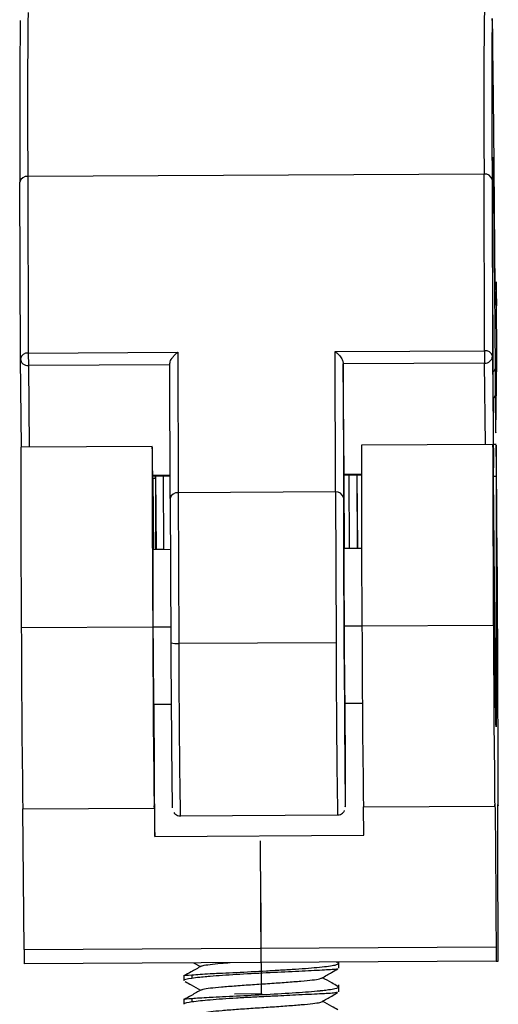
# Model space of a CAD drawing. Header units: millimetres. Extents: x -320 to 36, y 11 to 324.
# Tile 26 of 27: x -67 to -36, y 230 to 292. Entities that reach past the tile are written whole.
import ezdxf

# ---------------------------------------------------------------- set-up
doc = ezdxf.new("R2010")
doc.units = ezdxf.units.MM
doc.header["$PDSIZE"] = -1

msp = doc.modelspace()

# ---------------------------------------------------------------- linework, layer by layer
at = {"color": 7, "linetype": 'Continuous', "lineweight": 25}
for p, q in [((-37.081, 282.568), (-66.08, 282.414)), ((-66.08, 282.414), (-66.052, 271.185)), ((-37.053, 271.339), (-37.081, 282.568)), ((-66.549, 270.827), (-66.578, 282.056)), ((-36.578, 282.215), (-36.55, 270.986)), ((-36.404, 277.405), (-36.406, 277.653)), ((-36.4, 276.565), (-36.404, 277.405)), ((-36.306, 274.23), (-36.389, 275.225)), ((-36.389, 275.197), (-36.389, 275.222)), ((-36.304, 274.191), (-36.389, 275.197)), ((-36.308, 275.122), (-36.304, 274.191)), ((-36.279, 270.742), (-36.296, 274.701)), ((-66.052, 271.185), (-56.552, 271.235)), ((-66.052, 271.185), (-66.047, 270.39)), ((-56.552, 271.235), (-56.53, 262.303)), ((-46.552, 271.288), (-37.053, 271.339)), ((-46.53, 262.356), (-46.552, 271.288)), ((-37.053, 271.339), (-37.048, 270.544)), ((-66.491, 265.21), (-66.549, 270.827)), ((-57.027, 261.944), (-57.048, 270.526)), ((-46.049, 270.584), (-46.027, 262.003)), ((-46.049, 270.584), (-46.048, 270.496)), ((-37.048, 270.544), (-46.048, 270.496)), ((-45.975, 263.49), (-46.048, 270.496)), ((-36.994, 265.366), (-37.048, 270.544)), ((-36.55, 270.986), (-36.477, 263.98)), ((-36.344, 266.155), (-36.279, 270.742)), ((-57.048, 270.438), (-66.047, 270.39)), ((-66.047, 270.39), (-65.994, 265.213)), ((-36.38, 270.175), (-36.369, 268.489)), ((-36.369, 268.489), (-36.349, 266.25)), ((-58.172, 265.254), (-66.522, 265.21)), ((-36.523, 265.369), (-44.872, 265.325)), ((-36.317, 265.375), (-36.484, 265.374)), ((-58.145, 263.426), (-57.03, 263.432)), ((-58.145, 263.365), (-57.03, 263.371)), ((-57.974, 263.216), (-58.143, 263.215)), ((-58.143, 263.211), (-58.101, 258.684)), ((-57.974, 263.216), (-57.974, 263.366)), ((-57.974, 263.216), (-57.968, 258.685)), ((-57.903, 258.685), (-57.939, 263.366)), ((-57.471, 263.369), (-57.459, 258.688)), ((-45.975, 263.49), (-44.88, 263.496)), ((-45.975, 263.49), (-45.975, 263.442)), ((-45.975, 263.43), (-44.88, 263.436)), ((-45.953, 258.749), (-45.974, 263.275)), ((-45.674, 263.431), (-45.66, 258.75)), ((-45.172, 263.434), (-45.159, 258.753)), ((-45.105, 258.753), (-45.142, 263.434)), ((-36.324, 263.331), (-36.494, 263.33)), ((-36.388, 251.947), (-36.494, 263.326)), ((-36.324, 263.331), (-36.309, 251.95)), ((-46.53, 262.356), (-56.53, 262.303)), ((-46.53, 262.356), (-46.489, 252.769)), ((-57.027, 261.944), (-56.987, 252.757)), ((-56.53, 262.303), (-56.488, 252.716)), ((-57.016, 258.69), (-58.14, 258.684)), ((-57.459, 258.692), (-57.934, 258.69)), ((-44.866, 258.755), (-45.99, 258.749)), ((-44.866, 258.759), (-45.135, 258.758)), ((-36.488, 258.799), (-36.49, 258.799)), ((-36.282, 258.805), (-36.285, 258.805)), ((-58.143, 253.753), (-66.493, 253.709)), ((-56.993, 253.76), (-58.125, 253.754)), ((-44.843, 253.824), (-45.975, 253.818)), ((-36.493, 253.868), (-44.843, 253.824)), ((-36.475, 253.869), (-36.436, 248.946)), ((-36.475, 253.869), (-36.436, 248.976)), ((-36.475, 253.869), (-36.475, 253.869)), ((-36.448, 253.869), (-36.475, 253.869)), ((-36.435, 248.946), (-36.448, 253.869)), ((-36.435, 248.976), (-36.448, 253.869)), ((-36.448, 253.869), (-36.448, 253.869)), ((-36.243, 253.875), (-36.27, 253.875)), ((-36.27, 253.874), (-36.231, 248.952)), ((-36.27, 253.874), (-36.231, 248.981)), ((-36.27, 253.874), (-36.27, 253.874)), ((-36.229, 248.952), (-36.243, 253.875)), ((-36.23, 248.982), (-36.243, 253.875)), ((-36.242, 253.875), (-36.243, 253.875)), ((-46.489, 252.769), (-56.488, 252.716)), ((-36.309, 251.95), (-36.388, 251.949)), ((-56.964, 248.837), (-58.087, 248.831)), ((-56.964, 248.837), (-58.087, 248.831)), ((-58.018, 240.454), (-58.046, 248.831)), ((-44.814, 248.902), (-45.938, 248.896)), ((-44.814, 248.901), (-45.938, 248.896)), ((-36.436, 248.946), (-36.438, 248.946)), ((-36.436, 248.976), (-36.436, 248.946)), ((-36.435, 248.976), (-36.436, 248.976)), ((-36.435, 248.946), (-36.436, 248.946)), ((-36.435, 248.946), (-36.435, 248.976)), ((-36.231, 248.952), (-36.232, 248.952)), ((-36.23, 248.982), (-36.231, 248.982)), ((-36.231, 248.981), (-36.231, 248.952)), ((-36.229, 248.952), (-36.231, 248.952)), ((-36.229, 248.952), (-36.23, 248.982)), ((-44.75, 242.325), (-36.401, 242.369)), ((-44.718, 240.524), (-44.739, 242.325)), ((-36.207, 242.375), (-36.195, 242.375)), ((-36.199, 242.453), (-36.206, 242.453)), ((-66.4, 242.21), (-58.05, 242.254)), ((-66.319, 233.266), (-66.389, 242.21)), ((-56.398, 241.763), (-46.398, 241.816)), ((-58.018, 240.454), (-44.718, 240.524)), ((-66.319, 233.266), (-36.319, 233.425)), ((-36.312, 232.516), (-66.311, 232.357)), ((-55.542, 232.416), (-55.112, 232.174)), ((-46.372, 232.409), (-46.471, 232.464)), ((-46.38, 232.395), (-46.325, 232.378)), ((-46.313, 232.07), (-46.315, 232.463)), ((-36.312, 232.516), (-36.18, 232.52)), ((-56.171, 231.628), (-56.169, 231.294)), ((-55.664, 231.628), (-55.663, 231.447)), ((-46.385, 230.896), (-46.318, 230.878)), ((-46.305, 230.569), (-46.308, 231.015)), ((-56.163, 230.129), (-56.161, 229.794)), ((-55.656, 230.129), (-55.655, 229.946))]:
    msp.add_line(p, q, dxfattribs=at)
at = {"color": 7, "linetype": 'Continuous'}
for p, q in [((-51.245, 232.439), (-51.286, 240.174)), ((-51.235, 230.439), (-51.276, 238.174)), ((-51.245, 232.439), (-51.235, 232.439)), ((-51.235, 230.439), (-52.943, 230.43))]:
    msp.add_line(p, q, dxfattribs=at)
at = {"color": 7, "linetype": 'Continuous', "lineweight": 25, "flags": 128}
for points in [[(-36.406, 277.653), (-36.427, 280.48), (-36.448, 283.063), (-36.468, 285.376), (-36.487, 287.395), (-36.504, 289.099), (-36.521, 290.471), (-36.536, 291.497), (-36.549, 292.166), (-36.561, 292.47), (-36.57, 292.408), (-36.578, 291.979), (-36.583, 291.188), (-36.587, 290.044), (-36.588, 288.557), (-36.587, 286.744), (-36.583, 284.623), (-36.578, 282.215)], [(-36.477, 263.98), (-36.49, 266.933), (-36.502, 269.758), (-36.512, 272.413), (-36.52, 274.86), (-36.525, 277.062), (-36.529, 278.988), (-36.53, 280.609), (-36.53, 281.902), (-36.527, 282.847), (-36.521, 283.431), (-36.514, 283.646), (-36.505, 283.488), (-36.494, 282.96), (-36.481, 282.069), (-36.467, 280.828), (-36.451, 279.256), (-36.434, 277.375), (-36.417, 275.213), (-36.399, 272.801), (-36.38, 270.175)], [(-36.307, 275.717), (-36.308, 275.611), (-36.308, 275.122)], [(-36.296, 274.701), (-36.301, 275.373), (-36.305, 275.676)], [(-36.349, 266.25), (-36.348, 266.172), (-36.346, 266.112), (-36.344, 266.155)], [(-58.143, 263.211), (-58.154, 264.236), (-58.163, 264.918), (-58.17, 265.233), (-58.175, 265.171), (-58.179, 264.735), (-58.18, 263.94), (-58.179, 262.81), (-58.175, 261.383), (-58.17, 259.706), (-58.162, 257.833), (-58.153, 255.827), (-58.143, 253.753)], [(-36.494, 263.326), (-36.504, 264.351), (-36.513, 265.032), (-36.521, 265.347), (-36.526, 265.286), (-36.529, 264.85), (-36.53, 264.054), (-36.529, 262.924), (-36.526, 261.498), (-36.52, 259.82), (-36.513, 257.948), (-36.504, 255.942), (-36.493, 253.868)], [(-36.199, 242.453), (-36.193, 242.395), (-36.19, 242.69), (-36.188, 243.33), (-36.188, 244.293), (-36.19, 245.552), (-36.195, 247.066), (-36.201, 248.79), (-36.209, 250.67), (-36.218, 252.649), (-36.229, 254.666), (-36.24, 256.658), (-36.252, 258.565), (-36.264, 260.327), (-36.276, 261.891), (-36.287, 263.208), (-36.297, 264.238), (-36.306, 264.95), (-36.314, 265.32), (-36.319, 265.339), (-36.323, 265.005), (-36.325, 264.329), (-36.324, 263.331)], [(-36.499, 263.833), (-36.486, 263.882), (-36.477, 263.98)], [(-36.477, 263.98), (-36.487, 263.894), (-36.499, 263.851)], [(-45.974, 263.275), (-45.974, 263.295), (-45.974, 263.316), (-45.974, 263.337), (-45.974, 263.358), (-45.974, 263.379), (-45.975, 263.4), (-45.975, 263.421), (-45.975, 263.442)], [(-46.027, 262.003), (-46.022, 260.447), (-46.016, 258.683), (-46.007, 256.766), (-45.998, 254.756), (-45.987, 252.717), (-45.975, 250.712), (-45.963, 248.805), (-45.951, 247.056), (-45.939, 245.519), (-45.928, 244.244), (-45.918, 243.269), (-45.909, 242.626), (-45.902, 242.336), (-45.897, 242.406), (-45.894, 242.836), (-45.893, 243.61), (-45.894, 244.706), (-45.897, 246.089), (-45.902, 247.714), (-45.907, 248.896)], [(-58.135, 258.684), (-58.135, 258.703), (-58.139, 258.703), (-58.141, 258.302), (-58.14, 257.533), (-58.137, 256.457), (-58.132, 255.163), (-58.125, 253.754)], [(-57.934, 258.685), (-57.934, 258.709), (-57.93, 258.709), (-57.93, 258.685)], [(-45.985, 258.749), (-45.987, 258.811), (-45.99, 258.687), (-45.991, 258.168), (-45.99, 257.297), (-45.986, 256.145), (-45.98, 254.804), (-45.973, 253.383)], [(-45.129, 258.753), (-45.13, 258.835), (-45.134, 258.843), (-45.135, 258.753)], [(-36.448, 253.869), (-36.456, 255.278), (-36.464, 256.573), (-36.473, 257.648), (-36.48, 258.417), (-36.486, 258.818), (-36.49, 258.818), (-36.491, 258.417), (-36.491, 257.648), (-36.487, 256.572), (-36.482, 255.277), (-36.475, 253.869)], [(-36.475, 253.869), (-36.482, 255.258), (-36.487, 256.534), (-36.49, 257.595), (-36.491, 258.353), (-36.489, 258.749), (-36.486, 258.749), (-36.48, 258.354), (-36.472, 257.595), (-36.464, 256.535), (-36.456, 255.258), (-36.448, 253.869)], [(-36.475, 253.869), (-36.482, 255.249), (-36.487, 256.518), (-36.49, 257.572), (-36.491, 258.326), (-36.489, 258.719), (-36.485, 258.719), (-36.48, 258.326), (-36.472, 257.572), (-36.464, 256.518), (-36.456, 255.25), (-36.448, 253.869)], [(-36.242, 253.875), (-36.25, 255.284), (-36.259, 256.578), (-36.267, 257.654), (-36.275, 258.423), (-36.28, 258.824), (-36.284, 258.824), (-36.286, 258.423), (-36.285, 257.653), (-36.282, 256.578), (-36.277, 255.283), (-36.27, 253.874)], [(-36.27, 253.874), (-36.276, 255.263), (-36.282, 256.54), (-36.285, 257.6), (-36.286, 258.359), (-36.284, 258.754), (-36.28, 258.755), (-36.274, 258.359), (-36.267, 257.601), (-36.259, 256.54), (-36.251, 255.264), (-36.243, 253.875)], [(-36.27, 253.874), (-36.276, 255.255), (-36.281, 256.524), (-36.285, 257.578), (-36.285, 258.332), (-36.284, 258.725), (-36.28, 258.725), (-36.274, 258.332), (-36.267, 257.578), (-36.259, 256.524), (-36.251, 255.256), (-36.243, 253.875)], [(-58.143, 253.753), (-58.131, 251.61), (-58.118, 249.542), (-58.105, 247.621), (-58.093, 245.916), (-58.081, 244.485), (-58.07, 243.379), (-58.06, 242.636), (-58.053, 242.283), (-58.047, 242.333)], [(-58.125, 253.754), (-58.117, 252.345), (-58.108, 251.051), (-58.1, 249.975), (-58.093, 249.206), (-58.087, 248.805), (-58.083, 248.805), (-58.083, 248.831)], [(-36.493, 253.868), (-36.481, 251.725), (-36.469, 249.657), (-36.456, 247.736), (-36.443, 246.03), (-36.431, 244.599), (-36.42, 243.493), (-36.411, 242.751), (-36.403, 242.398), (-36.397, 242.447)], [(-36.475, 253.869), (-36.467, 252.46), (-36.459, 251.166), (-36.451, 250.09), (-36.443, 249.321), (-36.437, 248.92), (-36.433, 248.92), (-36.432, 249.321), (-36.433, 250.091), (-36.436, 251.166), (-36.441, 252.461), (-36.448, 253.869)], [(-36.27, 253.874), (-36.262, 252.466), (-36.253, 251.171), (-36.245, 250.096), (-36.238, 249.326), (-36.232, 248.926), (-36.228, 248.926), (-36.226, 249.327), (-36.227, 250.096), (-36.23, 251.172), (-36.236, 252.466), (-36.242, 253.875)], [(-45.973, 253.383), (-45.965, 251.997), (-45.956, 250.759), (-45.948, 249.769), (-45.941, 249.107), (-45.936, 248.826), (-45.933, 248.896)], [(-36.309, 251.95), (-36.308, 250.351), (-36.309, 249.082), (-36.312, 248.162), (-36.317, 247.605), (-36.325, 247.418), (-36.334, 247.604), (-36.345, 248.161), (-36.358, 249.08), (-36.373, 250.349), (-36.388, 251.947)], [(-58.047, 242.333), (-58.045, 242.398), (-58.042, 242.375), (-58.039, 242.265), (-58.035, 242.067), (-58.031, 241.784), (-58.027, 241.419), (-58.022, 240.974), (-58.018, 240.454)], [(-36.397, 242.447), (-36.392, 242.481), (-36.385, 242.119), (-36.376, 241.376), (-36.365, 240.281), (-36.354, 238.879), (-36.342, 237.223), (-36.33, 235.381), (-36.319, 233.425)], [(-36.182, 233.429), (-36.191, 235.385), (-36.199, 237.227), (-36.205, 238.883), (-36.208, 240.286), (-36.209, 241.381), (-36.208, 242.124), (-36.205, 242.486), (-36.199, 242.453)]]:
    msp.add_lwpolyline(points, dxfattribs=at)
at = {"color": 7, "linetype": 'Continuous', "lineweight": 25}
for centre, radius, start, end in [((464.058, 286.896), 530.157, 179.35829, 180.48438), ((493.023, 287.05), 530.123, 179.35824, 180.48441), ((462.784, 286.484), 529.38, 179.3671, 180.47922), ((-66.14, 281.973), 0.445, 82.32169, 169.26774), ((-37.017, 282.125), 0.448, 11.64015, 98.19381), ((95.284, 276.959), 131.685, 180.17151, 180.76684), ((-66.112, 270.744), 0.445, 82.32169, 169.26774), ((-36.989, 270.895), 0.448, 11.64015, 98.19381), ((-66.079, 270.861), 0.472, 184.15158, 273.78556), ((-37.022, 271.016), 0.473, 266.86123, 356.26791), ((-36.58, 270.207), 0.202, 292.35222, 351.09409), ((-36.571, 268.521), 0.204, 291.32482, 350.93074), ((985.559, 262.155), 1052.086, 179.83365, 180.459974), ((917.654, 262.041), 962.532, 179.804513, 180.489111), ((-46.466, 261.912), 0.448, 11.64015, 98.19381), ((-56.589, 261.862), 0.445, 82.32169, 169.26774), ((856.589, 255.382), 923.083, 180.103838, 180.817607), ((970.694, 256.24), 1015.54, 180.13633, 180.785115), ((-56.62, 254.167), 1.457, 255.41371, 275.1976), ((886.946, 255.251), 943.937, 180.151385, 180.788209), ((788.619, 254.247), 845.109, 180.103747, 180.846362), ((885.232, 255.018), 931.723, 180.138282, 180.811862), ((13.865, 233.477), 80.184, 180.15093, 180.80049), ((43.864, 233.636), 80.184, 180.15093, 180.80049), ((-116.402, 232.79), 80.223, 359.80718, 0.45651)]:
    msp.add_arc(centre, radius, start, end, dxfattribs=at)
for points, knots in [([(-57.048, 270.526), (-57.045, 270.562), (-57.037, 270.64), (-56.97, 270.786), (-56.861, 270.947), (-56.716, 271.108), (-56.606, 271.193), (-56.552, 271.235)], [0, 0, 0, 0, 0.1467542, 0.3161257, 0.5102478, 0.7577933, 1, 1, 1, 1]), ([(-46.552, 271.288), (-46.483, 271.234), (-46.344, 271.126), (-46.186, 270.934), (-46.098, 270.776), (-46.057, 270.669), (-46.051, 270.611), (-46.049, 270.584)], [0, 0, 0, 0, 0.31012, 0.616121, 0.758896, 0.886022, 1, 1, 1, 1]), ([(-56.805, 241.971), (-56.775, 241.935), (-56.709, 241.857), (-56.562, 241.783), (-56.436, 241.751), (-56.371, 241.766), (-56.365, 241.768)], [0, 0, 0, 0, 0.275163, 0.606989, 0.962854, 1, 1, 1, 1]), ([(-46.398, 241.824), (-46.363, 241.823), (-46.272, 241.821), (-46.146, 241.878), (-46.04, 241.963), (-45.98, 242.039), (-45.96, 242.082), (-45.955, 242.093)], [0, 0, 0, 0, 0.190968, 0.48661, 0.727404, 0.931507, 1, 1, 1, 1]), ([(-46.367, 232.357), (-46.397, 232.323), (-46.463, 232.247), (-47.453, 232.114), (-48.746, 232.014), (-49.671, 231.959), (-50.294, 231.922), (-51.248, 231.864), (-52.544, 231.796), (-53.614, 231.748), (-54.152, 231.722), (-54.906, 231.683), (-55.317, 231.653), (-55.664, 231.628)], [0, 0, 0, 0, 0.122164, 0.2681675, 0.4141288, 0.4876422, 0.4915095, 0.5608323, 0.7068912, 0.7803922, 0.8267602, 0.8538763, 1, 1, 1, 1]), ([(-55.034, 232.197), (-55.015, 232.211), (-54.963, 232.248), (-54.53, 232.31), (-53.935, 232.373), (-53.417, 232.413), (-53.215, 232.428)], [0, 0, 0, 0, 0.190186, 0.497399, 0.804385, 1, 1, 1, 1]), ([(-55.071, 232.198), (-55.28, 232.077), (-55.641, 231.87), (-56.001, 231.664), (-56.152, 231.577)], [0, 0, 0, 0, 0.581164, 1, 1, 1, 1]), ([(-55.663, 231.447), (-55.505, 231.467), (-55.233, 231.502), (-54.818, 231.54), (-54.592, 231.559), (-54.524, 231.565), (-54.022, 231.607), (-52.871, 231.694), (-50.918, 231.787), (-49.007, 231.882), (-47.461, 231.957), (-46.493, 232.011), (-46.424, 232.047), (-46.395, 232.062)], [0, 0, 0, 0, 0.07488, 0.128151, 0.142847, 0.147206, 0.149571, 0.298393, 0.447079, 0.595693, 0.74429, 0.892936, 1, 1, 1, 1]), ([(-47.397, 231.441), (-47.188, 231.562), (-46.848, 231.758), (-46.508, 231.954), (-46.376, 232.03)], [0, 0, 0, 0, 0.61397, 1, 1, 1, 1]), ([(-55.664, 231.628), (-55.937, 231.61), (-56.254, 231.588), (-56.136, 231.565), (-56.119, 231.562)], [0, 0, 0, 0, 0.859632, 1, 1, 1, 1]), ([(-56.118, 231.294), (-56.134, 231.301), (-56.253, 231.35), (-55.936, 231.402), (-55.663, 231.447)], [0, 0, 0, 0, 0.141381, 1, 1, 1, 1]), ([(-56.07, 231.216), (-55.945, 231.146), (-55.623, 230.966), (-55.301, 230.784), (-55.103, 230.673)], [0, 0, 0, 0, 0.386262, 1, 1, 1, 1]), ([(-55.015, 230.703), (-54.994, 230.716), (-54.937, 230.751), (-54.512, 230.812), (-53.808, 230.884), (-52.869, 230.957), (-51.808, 231.03), (-50.697, 231.104), (-49.631, 231.178), (-48.695, 231.251), (-47.959, 231.323), (-47.475, 231.394), (-47.411, 231.44), (-47.379, 231.463)], [0, 0, 0, 0, 0.053579, 0.148276, 0.242884, 0.337493, 0.43219, 0.526804, 0.621411, 0.716098, 0.81073, 0.905333, 1, 1, 1, 1]), ([(-46.375, 230.915), (-46.506, 230.989), (-46.833, 231.172), (-47.16, 231.355), (-47.355, 231.465)], [0, 0, 0, 0, 0.401207, 1, 1, 1, 1]), ([(-55.052, 230.703), (-55.261, 230.583), (-55.627, 230.372), (-55.994, 230.162), (-56.151, 230.071)], [0, 0, 0, 0, 0.570971, 1, 1, 1, 1]), ([(-46.359, 230.857), (-46.385, 230.822), (-46.427, 230.765), (-46.902, 230.693), (-47.24, 230.65), (-47.442, 230.628), (-47.924, 230.576), (-48.999, 230.493), (-50.905, 230.386), (-52.859, 230.277), (-54.033, 230.228), (-54.751, 230.19), (-55.197, 230.163), (-55.498, 230.141), (-55.656, 230.129)], [0, 0, 0, 0, 0.1219401, 0.1954968, 0.2464131, 0.2612223, 0.2689207, 0.4151199, 0.5611944, 0.7072013, 0.853202, 0.860819, 0.926829, 1, 1, 1, 1]), ([(-55.655, 229.946), (-55.305, 229.987), (-54.604, 230.067), (-53.143, 230.172), (-52.087, 230.229), (-51.445, 230.261), (-51.006, 230.282), (-50.165, 230.323), (-48.913, 230.389), (-47.773, 230.44), (-47.206, 230.47), (-47.04, 230.48), (-46.991, 230.484), (-46.812, 230.495), (-46.454, 230.525), (-46.413, 230.548), (-46.389, 230.562)], [0, 0, 0, 0, 0.148652, 0.297255, 0.372074, 0.399832, 0.446669, 0.473534, 0.595781, 0.744602, 0.797111, 0.812001, 0.816601, 0.819304, 0.894187, 1, 1, 1, 1]), ([(-47.391, 229.94), (-47.182, 230.061), (-46.842, 230.258), (-46.501, 230.454), (-46.37, 230.529)], [0, 0, 0, 0, 0.61421, 1, 1, 1, 1]), ([(-56.15, 229.794), (-56.152, 229.801), (-56.169, 229.854), (-55.893, 229.904), (-55.655, 229.946)], [0, 0, 0, 0, 0.142585, 1, 1, 1, 1]), ([(-55.656, 230.129), (-55.902, 230.109), (-56.188, 230.085), (-56.148, 230.065), (-56.142, 230.062)], [0, 0, 0, 0, 0.858781, 1, 1, 1, 1]), ([(-55.009, 229.201), (-54.986, 229.215), (-54.924, 229.252), (-54.492, 229.314), (-53.777, 229.386), (-52.834, 229.459), (-51.771, 229.532), (-50.66, 229.606), (-49.598, 229.68), (-48.663, 229.753), (-47.937, 229.825), (-47.504, 229.888), (-47.446, 229.926), (-47.424, 229.941)], [0, 0, 0, 0, 0.059485, 0.156928, 0.254297, 0.351683, 0.449142, 0.546515, 0.643887, 0.741352, 0.838724, 0.936097, 1, 1, 1, 1]), ([(-46.381, 229.424), (-46.509, 229.495), (-46.831, 229.676), (-47.153, 229.857), (-47.347, 229.966)], [0, 0, 0, 0, 0.396895, 1, 1, 1, 1])]:
    msp.add_open_spline(points, degree=3, knots=knots, dxfattribs=at)
at = {"color": 7, "linetype": 'Continuous'}
for p in [(-51.245, 232.439), (-51.235, 230.439)]:
    msp.add_point(p, dxfattribs=at)

doc.saveas('drawing.dxf')
